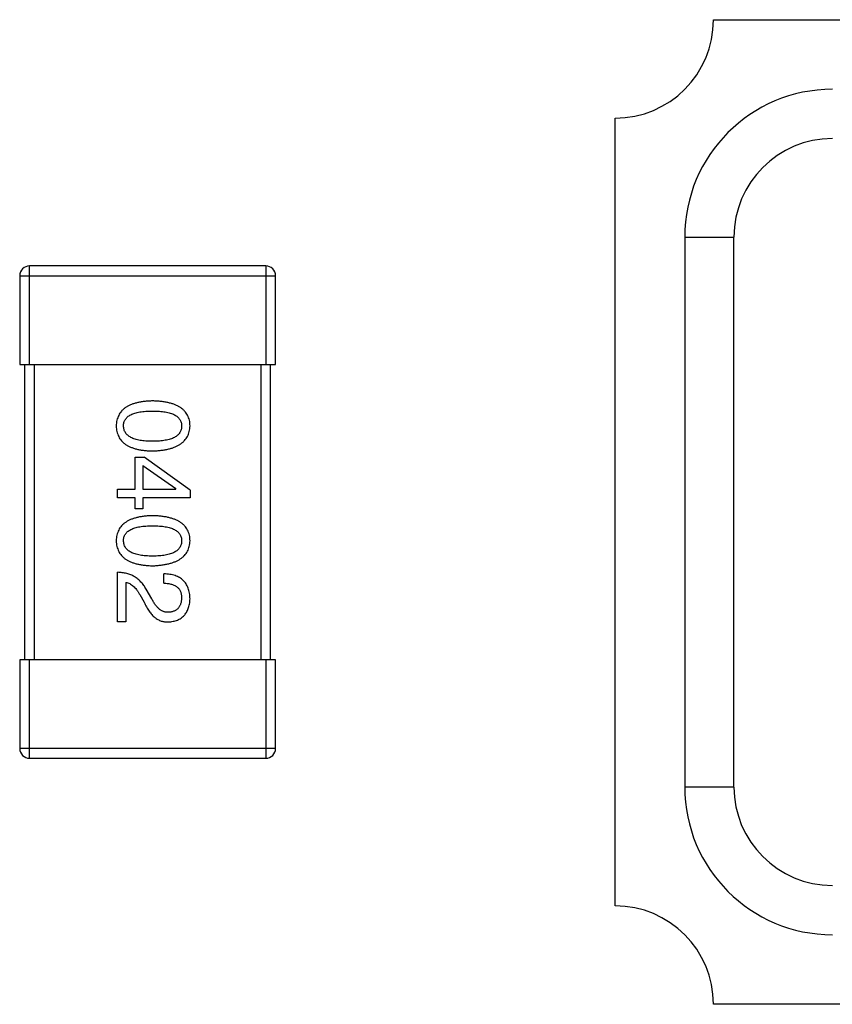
# Model space of a CAD drawing. Header units: millimetres. Extents: x 72 to 239, y 133 to 319.
# Tile 207 of 240: x 151.22 to 152.87, y 253.67 to 255.67. Entities that reach past the tile are written whole.
import ezdxf

# ---------------------------------------------------------------- set-up
doc = ezdxf.new("R2010")
doc.units = ezdxf.units.MM
doc.header["$LTSCALE"] = 5
doc.layers.get('0').update_dxf_attribs({"linetype": 'CONTINUOUS'})

msp = doc.modelspace()

# ---------------------------------------------------------------- linework, layer by layer
for p, q in [((152.6284, 255.6729), (154.7284, 255.6729)), ((152.4284, 253.8729), (152.4284, 255.4729)), ((152.5699, 255.2315), (152.6699, 255.2315)), ((152.5699, 255.2315), (152.5699, 254.1143)), ((152.6699, 254.1143), (152.6699, 255.2315)), ((151.7185, 255.1727), (151.2385, 255.1727)), ((151.2385, 254.9727), (151.2385, 255.1727)), ((151.7185, 255.1727), (151.7185, 254.9727)), ((151.2185, 255.1527), (151.7385, 255.1527)), ((151.2185, 255.1527), (151.2185, 254.9727)), ((151.7385, 254.9727), (151.7385, 255.1527)), ((151.2185, 254.9727), (151.7385, 254.9727)), ((151.2285, 254.9727), (151.2285, 254.3727)), ((151.2485, 254.3727), (151.2485, 254.9727)), ((151.7085, 254.9727), (151.7085, 254.3727)), ((151.7285, 254.3727), (151.7285, 254.9727)), ((151.4533, 254.7844), (151.4713, 254.7844)), ((151.4533, 254.7196), (151.4533, 254.7844)), ((151.5647, 254.7172), (151.4713, 254.7844)), ((151.4688, 254.7672), (151.536, 254.7205)), ((151.4688, 254.7672), (151.4688, 254.7196)), ((151.536, 254.7196), (151.536, 254.7205)), ((151.4172, 254.7196), (151.4533, 254.7196)), ((151.4172, 254.7016), (151.4172, 254.7196)), ((151.4533, 254.7016), (151.4172, 254.7016)), ((151.4533, 254.6795), (151.4533, 254.7016)), ((151.4688, 254.7196), (151.536, 254.7196)), ((151.5647, 254.7016), (151.4688, 254.7016)), ((151.4688, 254.7016), (151.4688, 254.6795)), ((151.5647, 254.7172), (151.5647, 254.7016)), ((151.4688, 254.6795), (151.4533, 254.6795)), ((151.4172, 254.4496), (151.4172, 254.5504)), ((151.5115, 254.5283), (151.5115, 254.5471)), ((151.4344, 254.5299), (151.4344, 254.4496)), ((151.4623, 254.5053), (151.4713, 254.4898)), ((151.4869, 254.4963), (151.4754, 254.516)), ((151.4344, 254.4496), (151.4172, 254.4496)), ((151.7385, 254.3727), (151.2185, 254.3727)), ((151.2185, 254.3727), (151.2185, 254.1927)), ((151.2385, 254.1727), (151.2385, 254.3727)), ((151.7185, 254.3727), (151.7185, 254.1727)), ((151.7385, 254.1927), (151.7385, 254.3727)), ((151.7385, 254.1927), (151.2185, 254.1927)), ((151.2385, 254.1727), (151.7185, 254.1727)), ((152.6699, 254.1143), (152.5699, 254.1143)), ((154.7284, 253.6729), (152.6284, 253.6729))]:
    msp.add_line(p, q)
for centre, radius, start, end in [((152.4284, 255.6729), 0.2, 270, 0), ((152.8699, 255.2315), 0.3, 90, 180), ((152.8699, 255.2315), 0.2, 90, 180), ((151.2385, 255.1527), 0.02, 90, 180), ((151.7185, 255.1527), 0.02, 0, 90), ((151.2385, 254.1927), 0.02, 180, 270), ((151.7185, 254.1927), 0.02, 270, 0), ((152.8699, 254.1143), 0.3, 180, 270), ((152.8699, 254.1143), 0.2, 180, 270), ((152.4284, 253.6729), 0.2, 0, 90)]:
    msp.add_arc(centre, radius, start, end)
for points, knots in [([(151.4885, 254.8985), (151.4856, 254.8984), (151.4798, 254.8982), (151.4716, 254.8974), (151.4638, 254.8963), (151.4567, 254.8948), (151.4501, 254.893), (151.444, 254.8907), (151.4385, 254.8881), (151.4336, 254.8851), (151.4292, 254.8818), (151.4254, 254.878), (151.4222, 254.8738), (151.4195, 254.8693), (151.4175, 254.8644), (151.4159, 254.8592), (151.415, 254.8536), (151.4148, 254.8497), (151.4147, 254.8477)], [0, 0, 0, 0, 0.087693, 0.170223, 0.247496, 0.319826, 0.387768, 0.451403, 0.511459, 0.568358, 0.622671, 0.675251, 0.726739, 0.778422, 0.830759, 0.884394, 0.940865, 1, 1, 1, 1]), ([(151.5647, 254.8477), (151.5646, 254.8497), (151.5645, 254.8536), (151.5635, 254.8592), (151.5619, 254.8644), (151.5598, 254.8693), (151.557, 254.8739), (151.5537, 254.878), (151.5498, 254.8818), (151.5452, 254.8851), (151.5402, 254.8881), (151.5345, 254.8907), (151.5282, 254.893), (151.5214, 254.8948), (151.514, 254.8963), (151.506, 254.8974), (151.4975, 254.8982), (151.4916, 254.8984), (151.4885, 254.8985)], [0, 0, 0, 0, 0.057911, 0.113262, 0.165956, 0.217443, 0.268511, 0.319665, 0.372, 0.426129, 0.483365, 0.543779, 0.607756, 0.676562, 0.749704, 0.827713, 0.911177, 1, 1, 1, 1]), ([(151.4295, 254.8477), (151.4295, 254.8489), (151.4296, 254.8513), (151.4303, 254.8548), (151.4315, 254.858), (151.4331, 254.861), (151.4352, 254.8638), (151.4378, 254.8663), (151.4408, 254.8685), (151.4443, 254.8705), (151.4482, 254.8723), (151.4526, 254.8739), (151.4575, 254.8751), (151.4628, 254.8762), (151.4686, 254.877), (151.4748, 254.8776), (151.4815, 254.8779), (151.4861, 254.878), (151.4885, 254.878)], [0, 0, 0, 0, 0.049766, 0.097012, 0.143225, 0.188786, 0.235079, 0.282962, 0.333687, 0.387747, 0.445963, 0.508657, 0.576545, 0.649868, 0.72822, 0.812712, 0.903543, 1, 1, 1, 1]), ([(151.4885, 254.878), (151.4909, 254.878), (151.4955, 254.8779), (151.5022, 254.8776), (151.5084, 254.877), (151.5142, 254.8762), (151.5195, 254.8751), (151.5244, 254.8739), (151.5288, 254.8723), (151.5327, 254.8705), (151.5362, 254.8685), (151.5392, 254.8663), (151.5418, 254.8638), (151.5439, 254.861), (151.5455, 254.858), (151.5467, 254.8548), (151.5474, 254.8513), (151.5475, 254.8489), (151.5475, 254.8477)], [0, 0, 0, 0, 0.096452, 0.187278, 0.271765, 0.350519, 0.423437, 0.491321, 0.554011, 0.612224, 0.666281, 0.717003, 0.764884, 0.811423, 0.856783, 0.902993, 0.950236, 1, 1, 1, 1]), ([(151.4147, 254.8477), (151.4148, 254.8457), (151.415, 254.8418), (151.4159, 254.8362), (151.4175, 254.8309), (151.4195, 254.826), (151.4222, 254.8215), (151.4254, 254.8174), (151.4292, 254.8136), (151.4336, 254.8102), (151.4385, 254.8073), (151.444, 254.8047), (151.4501, 254.8024), (151.4567, 254.8005), (151.4638, 254.799), (151.4716, 254.7979), (151.4798, 254.7972), (151.4856, 254.797), (151.4885, 254.7969)], [0, 0, 0, 0, 0.059134, 0.115603, 0.169236, 0.221572, 0.273254, 0.32474, 0.377319, 0.431815, 0.488555, 0.548609, 0.612242, 0.680182, 0.75251, 0.829782, 0.91231, 1, 1, 1, 1]), ([(151.4885, 254.8165), (151.4862, 254.8166), (151.4816, 254.8166), (151.475, 254.817), (151.4688, 254.8176), (151.4631, 254.8184), (151.4578, 254.8195), (151.453, 254.8208), (151.4486, 254.8224), (151.4447, 254.8242), (151.4412, 254.8263), (151.4382, 254.8286), (151.4356, 254.8312), (151.4334, 254.834), (151.4317, 254.8371), (151.4305, 254.8404), (151.4297, 254.844), (151.4296, 254.8464), (151.4295, 254.8477)], [0, 0, 0, 0, 0.094834, 0.184067, 0.267029, 0.344713, 0.417334, 0.484367, 0.546941, 0.604717, 0.65953, 0.710539, 0.759381, 0.806382, 0.853027, 0.900623, 0.949121, 1, 1, 1, 1]), ([(151.4885, 254.7969), (151.4915, 254.797), (151.4974, 254.7973), (151.5059, 254.7981), (151.5138, 254.7993), (151.5211, 254.8008), (151.5279, 254.8027), (151.5341, 254.805), (151.5398, 254.8077), (151.5448, 254.8107), (151.5494, 254.814), (151.5533, 254.8178), (151.5567, 254.8219), (151.5595, 254.8263), (151.5617, 254.8312), (151.5633, 254.8363), (151.5644, 254.8419), (151.5646, 254.8457), (151.5647, 254.8477)], [0, 0, 0, 0, 0.088475, 0.171606, 0.249595, 0.322626, 0.391327, 0.455765, 0.516374, 0.573675, 0.628522, 0.681161, 0.732559, 0.783563, 0.83504, 0.887639, 0.942585, 1, 1, 1, 1]), ([(151.5475, 254.8477), (151.5475, 254.8464), (151.5474, 254.844), (151.5467, 254.8404), (151.5455, 254.8371), (151.5439, 254.834), (151.5418, 254.8312), (151.5392, 254.8286), (151.5362, 254.8263), (151.5327, 254.8242), (151.5288, 254.8224), (151.5244, 254.8208), (151.5195, 254.8195), (151.5142, 254.8184), (151.5084, 254.8176), (151.5022, 254.817), (151.4955, 254.8166), (151.4909, 254.8166), (151.4885, 254.8165)], [0, 0, 0, 0, 0.050604, 0.098688, 0.145699, 0.191791, 0.238625, 0.286717, 0.337546, 0.391814, 0.449755, 0.512106, 0.579685, 0.652048, 0.730262, 0.814146, 0.904281, 1, 1, 1, 1]), ([(151.4885, 254.6654), (151.4856, 254.6652), (151.4798, 254.6651), (151.4716, 254.6643), (151.4638, 254.6632), (151.4567, 254.6617), (151.4501, 254.6598), (151.444, 254.6576), (151.4385, 254.655), (151.4336, 254.6519), (151.4292, 254.6486), (151.4254, 254.6448), (151.4222, 254.6407), (151.4195, 254.6362), (151.4175, 254.6313), (151.4159, 254.626), (151.415, 254.6204), (151.4148, 254.6165), (151.4147, 254.6145)], [0, 0, 0, 0, 0.087693, 0.170223, 0.247496, 0.319826, 0.387768, 0.451403, 0.511459, 0.568358, 0.622671, 0.675251, 0.726739, 0.778422, 0.830759, 0.884394, 0.940865, 1, 1, 1, 1]), ([(151.5647, 254.6145), (151.5646, 254.6165), (151.5645, 254.6204), (151.5635, 254.626), (151.5619, 254.6313), (151.5598, 254.6362), (151.557, 254.6407), (151.5537, 254.6448), (151.5498, 254.6486), (151.5452, 254.652), (151.5402, 254.655), (151.5345, 254.6576), (151.5282, 254.6598), (151.5214, 254.6617), (151.514, 254.6632), (151.506, 254.6643), (151.4975, 254.6651), (151.4916, 254.6652), (151.4885, 254.6654)], [0, 0, 0, 0, 0.057911, 0.113262, 0.165956, 0.217443, 0.268511, 0.319665, 0.372, 0.426129, 0.483365, 0.543779, 0.607756, 0.676562, 0.749704, 0.827713, 0.911177, 1, 1, 1, 1]), ([(151.4295, 254.6145), (151.4295, 254.6158), (151.4296, 254.6182), (151.4303, 254.6216), (151.4315, 254.6249), (151.4331, 254.6279), (151.4352, 254.6306), (151.4378, 254.6331), (151.4408, 254.6354), (151.4443, 254.6374), (151.4482, 254.6392), (151.4526, 254.6407), (151.4575, 254.6419), (151.4628, 254.6431), (151.4686, 254.6439), (151.4748, 254.6444), (151.4815, 254.6448), (151.4861, 254.6448), (151.4885, 254.6449)], [0, 0, 0, 0, 0.049766, 0.097012, 0.143225, 0.188786, 0.235079, 0.282962, 0.333687, 0.387747, 0.445963, 0.508657, 0.576545, 0.649868, 0.72822, 0.812712, 0.903543, 1, 1, 1, 1]), ([(151.4885, 254.6449), (151.4909, 254.6448), (151.4955, 254.6448), (151.5022, 254.6444), (151.5084, 254.6439), (151.5142, 254.6431), (151.5195, 254.6419), (151.5244, 254.6407), (151.5288, 254.6392), (151.5327, 254.6374), (151.5362, 254.6354), (151.5392, 254.6331), (151.5418, 254.6306), (151.5439, 254.6279), (151.5455, 254.6249), (151.5467, 254.6216), (151.5474, 254.6182), (151.5475, 254.6158), (151.5475, 254.6145)], [0, 0, 0, 0, 0.096452, 0.187278, 0.271765, 0.350519, 0.423437, 0.491321, 0.554011, 0.612224, 0.666281, 0.717003, 0.764884, 0.811423, 0.856783, 0.902993, 0.950236, 1, 1, 1, 1]), ([(151.4147, 254.6145), (151.4148, 254.6125), (151.415, 254.6087), (151.4159, 254.603), (151.4175, 254.5978), (151.4195, 254.5929), (151.4222, 254.5884), (151.4254, 254.5842), (151.4292, 254.5805), (151.4336, 254.5771), (151.4385, 254.5741), (151.444, 254.5715), (151.4501, 254.5693), (151.4567, 254.5674), (151.4638, 254.5659), (151.4716, 254.5648), (151.4798, 254.564), (151.4856, 254.5638), (151.4885, 254.5637)], [0, 0, 0, 0, 0.059134, 0.115603, 0.169236, 0.221572, 0.273254, 0.32474, 0.377319, 0.431815, 0.488555, 0.548609, 0.612242, 0.680182, 0.75251, 0.829782, 0.91231, 1, 1, 1, 1]), ([(151.4885, 254.5834), (151.4862, 254.5834), (151.4816, 254.5834), (151.475, 254.5838), (151.4688, 254.5844), (151.4631, 254.5853), (151.4578, 254.5863), (151.453, 254.5877), (151.4486, 254.5892), (151.4447, 254.5911), (151.4412, 254.5931), (151.4382, 254.5955), (151.4356, 254.598), (151.4334, 254.6009), (151.4317, 254.6039), (151.4305, 254.6072), (151.4297, 254.6108), (151.4296, 254.6133), (151.4295, 254.6145)], [0, 0, 0, 0, 0.094834, 0.184067, 0.267029, 0.344713, 0.417334, 0.484367, 0.546941, 0.604717, 0.65953, 0.710539, 0.759381, 0.806382, 0.853027, 0.900623, 0.949121, 1, 1, 1, 1]), ([(151.5475, 254.6145), (151.5475, 254.6133), (151.5474, 254.6108), (151.5467, 254.6072), (151.5455, 254.6039), (151.5439, 254.6008), (151.5418, 254.598), (151.5392, 254.5954), (151.5362, 254.5931), (151.5327, 254.591), (151.5288, 254.5892), (151.5244, 254.5877), (151.5195, 254.5863), (151.5142, 254.5852), (151.5084, 254.5844), (151.5022, 254.5838), (151.4955, 254.5834), (151.4909, 254.5834), (151.4885, 254.5834)], [0, 0, 0, 0, 0.050604, 0.098688, 0.145699, 0.191791, 0.238625, 0.286717, 0.337546, 0.391814, 0.449755, 0.512106, 0.579685, 0.652048, 0.730262, 0.814146, 0.904281, 1, 1, 1, 1]), ([(151.4885, 254.5637), (151.4915, 254.5638), (151.4974, 254.5641), (151.5059, 254.565), (151.5138, 254.5662), (151.5211, 254.5677), (151.5279, 254.5696), (151.5341, 254.5719), (151.5398, 254.5745), (151.5448, 254.5775), (151.5494, 254.5809), (151.5533, 254.5846), (151.5567, 254.5887), (151.5595, 254.5932), (151.5617, 254.598), (151.5633, 254.6032), (151.5644, 254.6087), (151.5646, 254.6126), (151.5647, 254.6145)], [0, 0, 0, 0, 0.088475, 0.171606, 0.249595, 0.322626, 0.391327, 0.455765, 0.516374, 0.573675, 0.628522, 0.681161, 0.732559, 0.783563, 0.83504, 0.887639, 0.942585, 1, 1, 1, 1]), ([(151.4754, 254.516), (151.4746, 254.5174), (151.4731, 254.5201), (151.4706, 254.5239), (151.4679, 254.5275), (151.465, 254.5307), (151.462, 254.5338), (151.4588, 254.5366), (151.4554, 254.5392), (151.4518, 254.5414), (151.4481, 254.5435), (151.4442, 254.5452), (151.4401, 254.5468), (151.4359, 254.548), (151.4314, 254.549), (151.4268, 254.5497), (151.4221, 254.5502), (151.4188, 254.5504), (151.4172, 254.5504)], [0, 0, 0, 0, 0.065828, 0.130094, 0.192451, 0.254037, 0.313974, 0.373757, 0.433048, 0.492243, 0.551902, 0.611758, 0.672678, 0.734814, 0.798569, 0.863693, 0.930488, 1, 1, 1, 1]), ([(151.5647, 254.4963), (151.5646, 254.4983), (151.5644, 254.5023), (151.5636, 254.508), (151.5625, 254.5133), (151.5609, 254.5182), (151.5589, 254.5227), (151.5566, 254.5269), (151.5538, 254.5307), (151.5507, 254.5341), (151.5471, 254.5371), (151.5432, 254.5397), (151.5388, 254.5419), (151.5341, 254.5438), (151.529, 254.5452), (151.5235, 254.5463), (151.5176, 254.5469), (151.5135, 254.5471), (151.5115, 254.5471)], [0, 0, 0, 0, 0.07282, 0.141057, 0.2062, 0.267672, 0.326735, 0.383519, 0.439188, 0.494454, 0.549628, 0.605958, 0.66397, 0.72402, 0.787502, 0.854127, 0.925065, 1, 1, 1, 1]), ([(151.4344, 254.5299), (151.4357, 254.5297), (151.4383, 254.5291), (151.4421, 254.5275), (151.4458, 254.5253), (151.4493, 254.5225), (151.4527, 254.5191), (151.4561, 254.5151), (151.4593, 254.5105), (151.4613, 254.5071), (151.4623, 254.5053)], [0, 0, 0, 0, 0.103034, 0.208166, 0.318255, 0.434664, 0.559728, 0.695394, 0.841708, 1, 1, 1, 1]), ([(151.5115, 254.5283), (151.5129, 254.5282), (151.5157, 254.5281), (151.5198, 254.5277), (151.5237, 254.5271), (151.5272, 254.5262), (151.5304, 254.5251), (151.5334, 254.5238), (151.5361, 254.5223), (151.5385, 254.5205), (151.5407, 254.5186), (151.5425, 254.5164), (151.5441, 254.514), (151.5453, 254.5114), (151.5463, 254.5085), (151.547, 254.5055), (151.5474, 254.5022), (151.5475, 254.4999), (151.5475, 254.4988)], [0, 0, 0, 0, 0.082594, 0.15978, 0.232961, 0.301462, 0.365595, 0.426678, 0.484662, 0.540809, 0.595146, 0.648401, 0.702272, 0.757102, 0.813447, 0.872233, 0.934055, 1, 1, 1, 1]), ([(151.4713, 254.4898), (151.4721, 254.4881), (151.4736, 254.4848), (151.4761, 254.48), (151.4787, 254.4757), (151.4814, 254.4716), (151.4841, 254.4679), (151.487, 254.4645), (151.4899, 254.4615), (151.493, 254.4588), (151.4961, 254.4565), (151.4993, 254.4544), (151.5026, 254.4528), (151.506, 254.4514), (151.5095, 254.4505), (151.5131, 254.4498), (151.5168, 254.4495), (151.5192, 254.4496), (151.5205, 254.4496)], [0, 0, 0, 0, 0.082731, 0.161257, 0.236138, 0.307554, 0.375712, 0.440848, 0.502916, 0.562567, 0.619798, 0.675716, 0.73039, 0.78386, 0.837315, 0.890547, 0.944917, 1, 1, 1, 1]), ([(151.5213, 254.4693), (151.5205, 254.4692), (151.5189, 254.4691), (151.5165, 254.4693), (151.5141, 254.4697), (151.5117, 254.4703), (151.5095, 254.4712), (151.5072, 254.4723), (151.505, 254.4736), (151.5028, 254.4752), (151.5006, 254.477), (151.4986, 254.4791), (151.4965, 254.4814), (151.4945, 254.4839), (151.4925, 254.4867), (151.4906, 254.4897), (151.4887, 254.4929), (151.4875, 254.4952), (151.4869, 254.4963)], [0, 0, 0, 0, 0.052237, 0.103888, 0.155485, 0.207395, 0.259864, 0.31356, 0.369176, 0.4266, 0.486836, 0.550048, 0.61567, 0.685271, 0.75824, 0.834614, 0.915635, 1, 1, 1, 1]), ([(151.5205, 254.4496), (151.5222, 254.4497), (151.5255, 254.45), (151.5302, 254.4508), (151.5347, 254.4519), (151.5389, 254.4534), (151.5428, 254.4551), (151.5463, 254.4572), (151.5496, 254.4597), (151.5525, 254.4625), (151.5551, 254.4656), (151.5574, 254.469), (151.5594, 254.4728), (151.5612, 254.4768), (151.5625, 254.4813), (151.5636, 254.486), (151.5644, 254.491), (151.5646, 254.4945), (151.5647, 254.4963)], [0, 0, 0, 0, 0.070688, 0.137741, 0.201612, 0.262778, 0.321223, 0.378455, 0.434411, 0.490146, 0.546362, 0.603392, 0.662208, 0.723401, 0.787372, 0.85442, 0.925153, 1, 1, 1, 1]), ([(151.5475, 254.4988), (151.5475, 254.4977), (151.5473, 254.4955), (151.547, 254.4923), (151.5464, 254.4893), (151.5456, 254.4865), (151.5447, 254.4839), (151.5435, 254.4816), (151.5421, 254.4794), (151.5406, 254.4774), (151.5388, 254.4757), (151.5369, 254.4741), (151.5348, 254.4728), (151.5325, 254.4717), (151.5299, 254.4708), (151.5272, 254.47), (151.5243, 254.4695), (151.5223, 254.4694), (151.5213, 254.4693)], [0, 0, 0, 0, 0.076112, 0.148436, 0.216883, 0.281466, 0.34298, 0.402356, 0.459881, 0.51546, 0.571111, 0.62658, 0.683162, 0.741007, 0.801404, 0.863825, 0.930544, 1, 1, 1, 1])]:
    msp.add_open_spline(points, degree=3, knots=knots)

doc.saveas('drawing.dxf')
